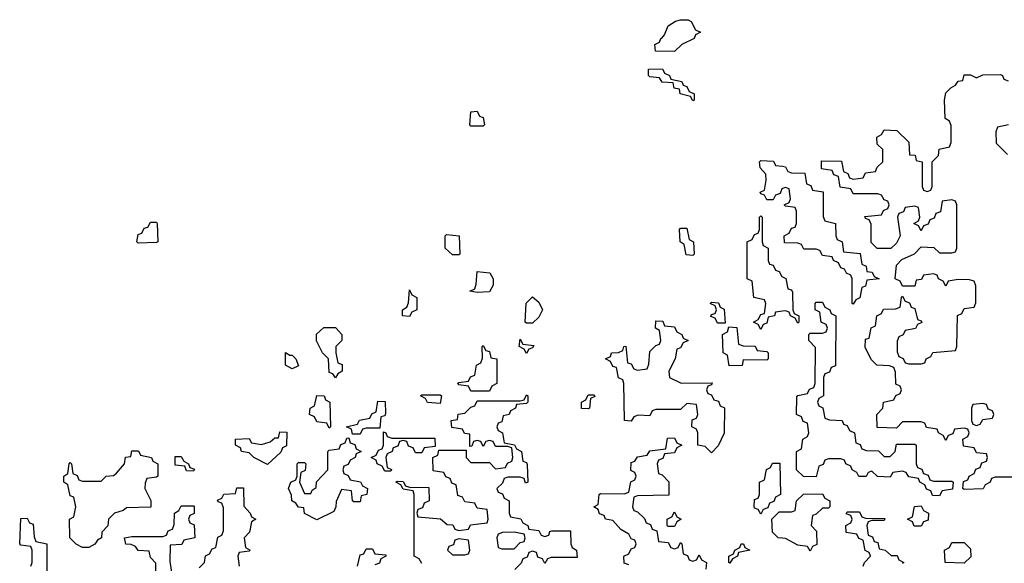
# Model space of a CAD drawing. Header units: inches. Extents: x 2774406 to 2911609, y 892737 to 1000506.
# Tile 18 of 79: x 2777526 to 2780720, y 987787 to 989551. Entities that reach past the tile are written whole.
import ezdxf

# ---------------------------------------------------------------- set-up
doc = ezdxf.new("R2010")
doc.units = ezdxf.units.IN
doc.header["$MEASUREMENT"] = 0
doc.layers.add('C7978', color=7, linetype='Continuous')
doc.layers.add('C7988', color=7, linetype='Continuous')

msp = doc.modelspace()

# ---------------------------------------------------------------- linework, layer by layer
at = {"layer": 'C7978', "color": 6}
for points in [[(2779650, 989448), (2779588.4, 989448.4), (2779586, 989470), (2779602, 989478), (2779606, 989490), (2779609, 989491), (2779618, 989502), (2779630, 989531.3), (2779653.6, 989546.4), (2779670, 989551), (2779694, 989550), (2779704.7, 989544.7), (2779718, 989518), (2779734, 989510), (2779718, 989502), (2779714, 989490), (2779674, 989470)], [(2779710, 989288), (2779702, 989302), (2779668, 989310), (2779666, 989326), (2779648.9, 989328.9), (2779646, 989346), (2779610, 989348.7), (2779602, 989362), (2779570, 989366), (2779566, 989370), (2779566, 989390), (2779611.6, 989391.6), (2779618, 989378), (2779634, 989370), (2779638, 989358), (2779674, 989350), (2779678, 989338), (2779690, 989334), (2779698, 989318), (2779714, 989310), (2779714, 989290)], [(2778990, 989206), (2778986, 989210), (2778990, 989252), (2779010, 989254), (2779018, 989238), (2779030, 989234), (2779034, 989210), (2779030, 989206)], [(2777910, 988826), (2777906, 988830), (2777910, 988854), (2777922, 988858), (2777930, 988874), (2777942, 988878), (2777950, 988894), (2777970, 988894), (2777972, 988890), (2777974, 988830), (2777970, 988828)], [(2779710, 988786), (2779688, 988788), (2779682, 988822), (2779668, 988830), (2779666, 988870), (2779670, 988874), (2779690, 988874), (2779698, 988838), (2779712, 988830), (2779714, 988790)], [(2778930, 988788), (2778906, 988810), (2778906, 988850), (2778910, 988854), (2778952, 988850), (2778954, 988790), (2778950, 988788)], [(2779010, 988666), (2778986, 988670), (2779002, 988678), (2779007.3, 988692.7), (2779010, 988734), (2779051.3, 988730), (2779062, 988710), (2779062, 988690), (2779050, 988668)], [(2778790, 988588), (2778768, 988590), (2778768, 988610), (2778782, 988618), (2778787.3, 988632.7), (2778790, 988674), (2778798, 988658), (2778814, 988650), (2778814, 988610), (2778798, 988602)], [(2779170, 988566), (2779166, 988570), (2779168.9, 988631.1), (2779190, 988652), (2779210, 988634), (2779222, 988610), (2779210, 988586), (2779190, 988566)], [(2779790, 988566), (2779782, 988582), (2779768.4, 988588.4), (2779770, 988594), (2779782, 988598), (2779786, 988610), (2779782, 988622), (2779766, 988630), (2779770, 988634), (2779792.7, 988632.7), (2779798, 988618), (2779811.6, 988611.6), (2779814, 988566), (2779810, 988566)], [(2778550, 988388.7), (2778542, 988402), (2778530, 988406), (2778528, 988450), (2778508, 988470), (2778489.1, 988509.1), (2778489.1, 988530.9), (2778512.7, 988552.7), (2778550, 988552), (2778571.3, 988530), (2778571.3, 988510), (2778552, 988490), (2778552, 988470), (2778558, 988438), (2778571.6, 988431.6), (2778572, 988410), (2778558, 988402)], [(2779671.6, 988371.6), (2779772.7, 988372.7), (2779770, 988366), (2779758, 988362), (2779754, 988350), (2779758, 988338), (2779770, 988334), (2779778, 988318), (2779792.7, 988312.7), (2779798, 988298), (2779812, 988292), (2779811.1, 988208.9), (2779791.6, 988168.4), (2779770, 988146), (2779750, 988166), (2779726, 988170), (2779726, 988210), (2779722, 988222), (2779706, 988230), (2779707.3, 988252.7), (2779722, 988258), (2779726, 988270), (2779722, 988302), (2779690, 988306), (2779670, 988286), (2779590, 988286), (2779578, 988282), (2779570, 988266), (2779532.7, 988267.3), (2779518, 988262), (2779510, 988248), (2779488, 988250), (2779486, 988370), (2779482, 988382), (2779468.4, 988388.4), (2779462, 988422), (2779450, 988426), (2779442, 988442), (2779426, 988450), (2779442, 988458), (2779446, 988470), (2779468.4, 988471.6), (2779482, 988478), (2779486, 988490), (2779492, 988492), (2779498, 988438), (2779510, 988434), (2779518, 988418), (2779530, 988414), (2779562, 988418), (2779567.3, 988432.7), (2779570, 988474), (2779590, 988494), (2779602, 988498), (2779606, 988510), (2779602, 988542), (2779588, 988550), (2779590, 988574), (2779612.7, 988572.7), (2779618, 988558), (2779650, 988554), (2779658, 988538), (2779674, 988530), (2779678, 988518), (2779694, 988510), (2779678, 988502), (2779670, 988486), (2779658, 988482), (2779652, 988450), (2779632, 988410), (2779634, 988390)], [(2779950, 988446), (2779872.7, 988447.3), (2779870, 988428.7), (2779827.3, 988427.3), (2779822, 988462), (2779808, 988470), (2779806, 988530), (2779822, 988538), (2779826, 988554), (2779852.7, 988552.7), (2779858, 988498), (2779872.7, 988492.7), (2779911.6, 988491.6), (2779918, 988478), (2779950, 988474), (2779954, 988470), (2779954, 988450)], [(2779170, 988468), (2779162, 988482), (2779146, 988490), (2779150, 988514), (2779158, 988498), (2779194, 988494), (2779190, 988486), (2779178, 988482)], [(2778990, 988346), (2778982, 988362), (2778950, 988366), (2778946, 988370), (2778950, 988374), (2778982, 988378), (2778988, 988392), (2779002, 988398), (2779008, 988430), (2779022, 988438), (2779027.3, 988452.7), (2779026, 988490), (2779030, 988494), (2779038, 988478), (2779050, 988474), (2779054, 988454), (2779074, 988450), (2779074, 988370), (2779058, 988362), (2779050, 988346)], [(2778402, 988462), (2778410, 988462), (2778422, 988450), (2778430, 988428), (2778410, 988418), (2778388, 988430), (2778388.7, 988471.3)], [(2778530, 988226), (2778522, 988242), (2778490, 988246), (2778482, 988262), (2778466, 988270), (2778468, 988290), (2778482, 988298), (2778490, 988332), (2778514, 988330), (2778518, 988318), (2778532, 988310), (2778534, 988230)], [(2778890, 988306), (2778848.4, 988308.4), (2778842, 988322), (2778826, 988330), (2778830, 988334), (2778890, 988334), (2778894, 988330)], [(2779370, 988288), (2779348.9, 988288.9), (2779348, 988310), (2779362, 988318), (2779370, 988334), (2779390, 988334), (2779392, 988328), (2779378, 988322), (2779374, 988290)], [(2778606, 988206), (2778602, 988222), (2778586, 988230), (2778622, 988238), (2778628.4, 988251.6), (2778662, 988258), (2778668, 988272), (2778682, 988278), (2778687.3, 988312.7), (2778712, 988312), (2778712.7, 988272.7), (2778710, 988266), (2778698, 988262), (2778694, 988226), (2778650, 988226), (2778638, 988222), (2778630, 988206)], [(2778330, 988108), (2778286, 988130), (2778270, 988146), (2778246, 988150), (2778242, 988162), (2778226, 988170), (2778226, 988190), (2778270, 988192), (2778278, 988178), (2778310, 988172), (2778339, 988181), (2778354, 988194), (2778366, 988194), (2778370, 988214), (2778392.7, 988212.7), (2778391.6, 988168.4), (2778378, 988162), (2778372.7, 988147.3)], [(2778610, 987986), (2778606, 987990), (2778602, 988022), (2778570, 988026), (2778552.7, 987987.3), (2778552, 987970), (2778544.7, 987955.3), (2778490, 987928), (2778450, 987948.7), (2778447.3, 987967.3), (2778430, 987968.7), (2778422, 987982), (2778408.7, 987990), (2778408, 988008), (2778398, 988030), (2778406, 988050), (2778422, 988058), (2778426, 988070), (2778426, 988110), (2778430, 988114), (2778450, 988114), (2778454, 988110), (2778451.6, 988088.4), (2778438, 988082), (2778434, 988050), (2778450, 988014), (2778470, 988014), (2778475.3, 988024.7), (2778487.3, 988032.7), (2778488.7, 988051.3), (2778526, 988090), (2778526, 988150), (2778530, 988154), (2778562, 988158), (2778567.3, 988172.7), (2778582, 988178), (2778587.3, 988192.7), (2778594, 988194), (2778598, 988178), (2778612.7, 988172.7), (2778618, 988158), (2778634, 988150), (2778618, 988142), (2778614, 988130), (2778598, 988122), (2778592, 988108), (2778578, 988102), (2778574, 988090), (2778578, 988078), (2778592, 988072), (2778598, 988058), (2778631.6, 988051.6), (2778638, 988038), (2778654, 988030), (2778652, 988010), (2778634, 988006), (2778630, 987986)], [(2778732.7, 988192.7), (2778872.7, 988192.7), (2778874, 988166), (2778838, 988162), (2778830, 988146), (2778810, 988146), (2778802, 988162), (2778787.3, 988167.3), (2778782, 988182), (2778770, 988186), (2778758, 988182), (2778752.7, 988167.3), (2778738, 988162), (2778734, 988150), (2778718, 988142), (2778714, 988130), (2778718, 988098), (2778731.6, 988091.6), (2778730, 988086), (2778710, 988086), (2778702, 988102), (2778686, 988110), (2778682, 988122), (2778666, 988130), (2778682, 988138), (2778690, 988154), (2778702, 988158), (2778706, 988170), (2778706, 988214), (2778714, 988210), (2778718, 988198)], [(2777730, 987838), (2777709.1, 987849.1), (2777688.7, 987870), (2777688, 987930), (2777702, 987938), (2777708, 987970), (2777702, 988002), (2777690, 988006), (2777682, 988042), (2777668.7, 988050), (2777668.7, 988070), (2777682, 988078), (2777686, 988110), (2777690, 988114), (2777694, 988110), (2777698, 988078), (2777712, 988072), (2777718, 988058), (2777730, 988054), (2777790, 988054), (2777806, 988070), (2777830, 988072), (2777840.4, 988079.6), (2777866, 988110), (2777868.9, 988131.1), (2777886, 988134), (2777890, 988152), (2777911.6, 988151.6), (2777918, 988138), (2777954, 988130), (2777958, 988118), (2777974, 988110), (2777974, 988070), (2777970, 988066), (2777938, 988062), (2777932.7, 988047.3), (2777932, 988030), (2777951.1, 987991.1), (2777951, 987969), (2777872.7, 987967.3), (2777862, 987958), (2777834, 987950), (2777814, 987930), (2777811.6, 987908.4), (2777792, 987888), (2777791.3, 987870), (2777778, 987862), (2777770, 987848.7), (2777750, 987838)], [(2778090, 988086), (2778067.3, 988087.3), (2778062, 988102), (2778030, 988106), (2778030, 988134), (2778050, 988134), (2778058, 988118), (2778074, 988110), (2778078, 988098), (2778092.7, 988092.7)], [(2779930, 987946), (2779922, 987962), (2779910, 987966), (2779908.9, 987971.1), (2779910, 987994), (2779922, 987998), (2779926, 988010), (2779926, 988050), (2779942, 988058), (2779948.4, 988091.6), (2779962, 988098), (2779968, 988112), (2779992, 988112), (2779994, 988010), (2779978, 988002), (2779972.7, 987987.3), (2779958, 987982), (2779952.7, 987967.3), (2779938, 987962)], [(2779630, 987906), (2779626, 987910), (2779626, 987930), (2779642, 987938), (2779650, 987954), (2779658, 987938), (2779672, 987930), (2779658, 987922), (2779650, 987906)], [(2779130, 987888), (2779092.7, 987887.3), (2779078, 987882), (2779074, 987870), (2779078, 987838), (2779090, 987834), (2779130, 987834), (2779150, 987854), (2779162, 987858), (2779166, 987870), (2779162, 987882)], [(2778950, 987866), (2778938, 987862), (2778932.7, 987847.3), (2778918, 987842), (2778914, 987830), (2778930, 987814), (2778970, 987814), (2778982, 987818), (2778986, 987830), (2778982, 987862)], [(2779830, 987788), (2779826, 987790), (2779826, 987810), (2779842, 987818), (2779846, 987830), (2779862, 987838), (2779866, 987850), (2779874, 987850), (2779878, 987838), (2779894, 987830), (2779858, 987822), (2779854, 987810), (2779838, 987802)]]:
    msp.add_lwpolyline(points, close=True, dxfattribs=at)
for points in [[(2780000, 989002.7), (2779998, 989002), (2779992.7, 988987.3), (2779978, 988982), (2779970, 988966), (2779950, 988966), (2779942, 988982), (2779930, 988986), (2779928.4, 988991.6), (2779942, 988998), (2779948, 989030), (2779946, 989050), (2779928, 989070), (2779926, 989090), (2779930, 989094), (2779971.6, 989091.6), (2779978, 989078), (2780000, 989075.2)], [(2780000, 988604.8), (2779978, 988602), (2779974, 988590), (2779954, 988586), (2779950, 988566), (2779938, 988562), (2779930, 988546), (2779922, 988562), (2779906, 988570), (2779922, 988578), (2779930, 988594), (2779942, 988598), (2779946, 988630), (2779942, 988642), (2779908, 988650), (2779902, 988702), (2779886, 988710), (2779886, 988830), (2779902, 988838), (2779910, 988854), (2779922, 988858), (2779926, 988870), (2779926, 988910), (2779930, 988914), (2779934, 988910), (2779934, 988830), (2779938, 988818), (2779954, 988810), (2779954, 988770), (2779958, 988758), (2779970, 988754), (2779978, 988738), (2779990, 988734), (2779998, 988718), (2780000, 988717.1)], [(2778830, 987786), (2778822, 987802), (2778806, 987810), (2778806, 988010), (2778802, 988022), (2778770, 988028), (2778762, 988042), (2778746, 988050), (2778750, 988054), (2778770, 988052), (2778778, 988038), (2778790, 988034), (2778852.7, 988032.7), (2778854, 987990), (2778838, 987982), (2778832.7, 987967.3), (2778818, 987962), (2778814, 987950), (2778818, 987938), (2778891.6, 987931.6), (2778912.7, 987912.7), (2778931.6, 987911.6), (2778938, 987898), (2778950, 987894), (2778982, 987898), (2778988.4, 987911.6), (2779042, 987918), (2779046, 987930), (2779042, 987962), (2779010, 987966), (2779002, 987982), (2778970, 987986), (2778962, 988002), (2778947.3, 988007.3), (2778942, 988042), (2778927.3, 988047.3), (2778922, 988062), (2778908, 988068), (2778902, 988082), (2778867.3, 988087.3), (2778866, 988130), (2778882, 988138), (2778886, 988154), (2778974, 988154), (2778974, 988130), (2778990, 988114), (2779050, 988114), (2779070, 988094), (2779102, 988098), (2779108, 988112), (2779122, 988118), (2779126, 988130), (2779122, 988162), (2779110, 988166), (2779070, 988166), (2779062, 988182), (2779050, 988186), (2779038, 988182), (2779030, 988166), (2779022, 988182), (2779010, 988186), (2778998, 988182), (2778992.7, 988167.3), (2778986, 988166), (2778986, 988206), (2778968.4, 988208.4), (2778962, 988222), (2778927.3, 988227.3), (2778926, 988250), (2778946, 988254), (2778948.9, 988271.1), (2778970, 988274), (2778990, 988294), (2779002, 988298), (2779010, 988314), (2779150, 988314), (2779162, 988318), (2779170, 988334), (2779174, 988330), (2779174, 988310), (2779170, 988306), (2779138, 988302), (2779134, 988290), (2779118, 988282), (2779114, 988270), (2779094, 988266), (2779090, 988246), (2779078, 988242), (2779074, 988230), (2779078, 988218), (2779092, 988210), (2779098, 988178), (2779131.6, 988171.6), (2779138, 988158), (2779154, 988150), (2779158, 988118), (2779170, 988114), (2779172.7, 988107.3), (2779174, 988050), (2779167.3, 988047.3), (2779162, 988062), (2779150, 988066), (2779110, 988066), (2779098, 988062), (2779092.7, 988047.3), (2779074, 988030), (2779078, 988018), (2779092.7, 988012.7), (2779098, 987998), (2779114, 987990), (2779114, 987950), (2779118, 987938), (2779151.6, 987931.6), (2779158, 987918), (2779174, 987910), (2779178, 987898), (2779210, 987894), (2779218, 987878), (2779230, 987874), (2779242, 987878), (2779246, 987890), (2779252.7, 987892.7), (2779312.7, 987892.7), (2779314, 987850), (2779318, 987838), (2779332, 987830), (2779334, 987806), (2779250, 987806), (2779238, 987802), (2779230, 987786), (2779222, 987802), (2779207.3, 987807.3), (2779202, 987822), (2779190, 987826), (2779178, 987822), (2779172.7, 987807.3), (2779158, 987802), (2779152.7, 987787.3), (2779132.7, 987767.3)], [(2779502, 987782), (2779487.3, 987787.3), (2779486, 987810), (2779502, 987818), (2779510, 987834), (2779522, 987838), (2779526, 987850), (2779522, 987862), (2779510, 987866), (2779502, 987882), (2779476.4, 987896.4), (2779450, 987926), (2779426, 987930), (2779422, 987942), (2779407.3, 987947.3), (2779402, 987962), (2779388, 987970), (2779402, 987978), (2779406, 988010), (2779410, 988014), (2779487.3, 988012.7), (2779502, 988018), (2779508.4, 988051.6), (2779522, 988058), (2779526, 988070), (2779522, 988082), (2779508.4, 988088.4), (2779510, 988114), (2779522, 988118), (2779530, 988132), (2779562, 988138), (2779570, 988152), (2779622, 988158), (2779627.3, 988192.7), (2779650, 988194), (2779658, 988178), (2779674, 988170), (2779658, 988162), (2779650, 988146), (2779618, 988142), (2779612.7, 988127.3), (2779598, 988122), (2779594, 988110), (2779598, 988078), (2779610, 988074), (2779631.6, 988051.6), (2779631.6, 988008.4), (2779530, 988006), (2779518, 988002), (2779514, 987970), (2779518, 987958), (2779530, 987954), (2779552.7, 987932.7), (2779558, 987918), (2779572.7, 987912.7), (2779578, 987898), (2779592.7, 987892.7), (2779598, 987858), (2779630, 987854), (2779638, 987838), (2779650, 987834), (2779662, 987838), (2779670, 987854), (2779674, 987850), (2779678, 987818), (2779692.7, 987812.7), (2779698, 987798), (2779710, 987794), (2779722, 987798), (2779730, 987814), (2779738, 987798), (2779754, 987790), (2779751.6, 987768.4)], [(2778108, 987772), (2778126, 987790), (2778128.4, 987811.6), (2778142, 987818), (2778150, 987834), (2778162, 987838), (2778168.4, 987871.6), (2778182, 987878), (2778187.3, 987892.7), (2778187.3, 987967.3), (2778182, 987982), (2778170, 987986), (2778168, 987992), (2778182, 987998), (2778188.4, 988011.6), (2778226, 988014), (2778230, 988032), (2778252, 988032), (2778252.7, 987972.7), (2778274, 987950), (2778278, 987938), (2778292, 987930), (2778278, 987922), (2778272, 987888), (2778254, 987870), (2778258, 987838), (2778274, 987830), (2778270, 987826), (2778238, 987822), (2778234, 987810), (2778238, 987778)], [(2777967.3, 987752.7), (2777967.3, 987787.3), (2777950, 987806), (2777946, 987826), (2777910, 987828.7), (2777902, 987842), (2777888, 987848), (2777870, 987848.7), (2777866, 987870), (2777890, 987874), (2777990, 987874), (2778002, 987878), (2778008, 987892), (2778022, 987898), (2778027.3, 987912.7), (2778028, 987950), (2778042, 987958), (2778050, 987974), (2778090, 987974), (2778092, 987970), (2778091.6, 987948.4), (2778078, 987942), (2778074, 987930), (2778078, 987918), (2778091.6, 987911.6), (2778094, 987870), (2778058, 987862), (2778051.6, 987848.4), (2778014, 987846), (2778012.7, 987792.7), (2778018, 987758)], [(2780000, 987868.8), (2779986, 987870), (2779968.4, 987888.4), (2779966, 987930), (2779990, 987954), (2780000, 987954)], [(2777562, 987778), (2777566, 987790), (2777566, 987830), (2777562, 987842), (2777530, 987846), (2777526, 987850), (2777530, 987932), (2777550, 987934), (2777558, 987918), (2777570, 987914), (2777572.7, 987872.7), (2777578, 987858), (2777614, 987850), (2777614, 987710)], [(2778622, 987778), (2778630, 987814), (2778642, 987818), (2778650, 987834), (2778670, 987834), (2778678, 987818), (2778714, 987814), (2778714, 987810), (2778698, 987802), (2778692.7, 987787.3), (2778678, 987782)]]:
    msp.add_lwpolyline(points, dxfattribs=at)
at = {"layer": 'C7988', "color": 6}
for points in [[(2780750, 988066), (2780690, 988066), (2780678, 988062), (2780674, 988050), (2780658, 988042), (2780651.6, 988028.4), (2780590, 988026), (2780586, 988030), (2780587.3, 988052.7), (2780602, 988058), (2780606, 988070), (2780622, 988078), (2780628, 988092), (2780642, 988098), (2780647.3, 988112.7), (2780662, 988118), (2780666, 988130), (2780662, 988142), (2780630, 988146), (2780622, 988162), (2780587.3, 988167.3), (2780586, 988190), (2780602, 988198), (2780606, 988210), (2780602, 988222), (2780590, 988226), (2780558, 988222), (2780552.7, 988207.3), (2780538, 988202), (2780530, 988186), (2780522, 988202), (2780506, 988210), (2780502, 988222), (2780468, 988228), (2780462, 988242), (2780450, 988246), (2780390, 988246), (2780370, 988226), (2780307.3, 988227.3), (2780306, 988270), (2780326, 988290), (2780328, 988310), (2780362, 988318), (2780368, 988332), (2780382, 988338), (2780386, 988350), (2780382, 988362), (2780368.4, 988368.4), (2780367.3, 988407.3), (2780362, 988422), (2780347.3, 988427.3), (2780306, 988430), (2780288.4, 988448.4), (2780268.9, 988488.9), (2780270, 988514), (2780282, 988518), (2780288.4, 988551.6), (2780302, 988558), (2780306, 988590), (2780322, 988598), (2780328.4, 988611.6), (2780367.3, 988612.7), (2780382, 988618), (2780386, 988650), (2780390, 988654), (2780398, 988638), (2780412, 988632), (2780418, 988618), (2780430, 988614), (2780438, 988578), (2780450, 988574), (2780452, 988568), (2780438, 988562), (2780431.6, 988548.4), (2780398, 988542), (2780392, 988528), (2780378, 988522), (2780372.7, 988507.3), (2780372.7, 988472.7), (2780378, 988458), (2780392, 988452), (2780398, 988438), (2780410, 988434), (2780450, 988434), (2780462, 988438), (2780466, 988450), (2780482, 988458), (2780488.4, 988471.6), (2780562, 988478), (2780566, 988490), (2780568.4, 988591.6), (2780582, 988598), (2780590, 988614), (2780622, 988618), (2780627.3, 988632.7), (2780627.3, 988687.3), (2780622, 988702), (2780607.3, 988707.3), (2780570, 988708), (2780538, 988702), (2780530, 988686), (2780522, 988702), (2780506, 988710), (2780502, 988722), (2780490, 988726), (2780458, 988722), (2780451.6, 988708.4), (2780434, 988706), (2780430, 988686), (2780390, 988686), (2780382, 988702), (2780366, 988710), (2780370, 988754), (2780387.3, 988772.7), (2780428.4, 988791.6), (2780450, 988814), (2780491.6, 988811.6), (2780510, 988794), (2780550, 988794), (2780562, 988798), (2780566, 988810), (2780566, 988950), (2780562, 988962), (2780550, 988966), (2780518, 988962), (2780512.7, 988927.3), (2780498, 988922), (2780492.7, 988907.3), (2780478, 988902), (2780472.7, 988887.3), (2780458, 988882), (2780450, 988866), (2780442, 988882), (2780426, 988890), (2780442, 988898), (2780446, 988910), (2780442, 988942), (2780430, 988946), (2780398, 988942), (2780392.7, 988927.3), (2780378, 988922), (2780374, 988910), (2780382, 988850), (2780370, 988826), (2780352, 988808), (2780308, 988808), (2780288, 988828), (2780288, 988888), (2780282, 988902), (2780270, 988906), (2780268, 988912), (2780322, 988918), (2780328, 988932), (2780342, 988938), (2780346, 988950), (2780342, 988962), (2780330, 988966), (2780322, 988982), (2780310, 988986), (2780230, 988986), (2780222, 989002), (2780187.3, 989007.3), (2780182, 989042), (2780167.3, 989047.3), (2780162, 989062), (2780127.3, 989067.3), (2780127.3, 989092.7), (2780191.6, 989091.6), (2780198, 989058), (2780212, 989052), (2780218, 989038), (2780230, 989034), (2780262, 989038), (2780270, 989054), (2780302, 989058), (2780307.3, 989072.7), (2780326, 989090), (2780326, 989130), (2780307.3, 989147.3), (2780306, 989170), (2780322, 989178), (2780330, 989194), (2780371.6, 989191.6), (2780410, 989154), (2780412.7, 989112.7), (2780430.9, 989110.9), (2780434, 989094), (2780454, 989090), (2780454, 989010), (2780458, 988998), (2780470, 988994), (2780482, 988998), (2780486, 989010), (2780486, 989090), (2780506, 989110), (2780508.9, 989131.1), (2780542, 989138), (2780547.3, 989152.7), (2780547.3, 989207.3), (2780542, 989222), (2780528, 989230), (2780526, 989290), (2780530, 989314), (2780546, 989330), (2780562, 989338), (2780570, 989352), (2780586, 989354), (2780590, 989372), (2780610, 989372), (2780630, 989362), (2780650, 989372), (2780707.3, 989372.7), (2780714, 989370), (2780718, 989358), (2780732.7, 989352.7)], [(2780734, 989210), (2780698, 989202), (2780692.7, 989187.3), (2780694, 989150), (2780730, 989114)], [(2780000, 989075.2), (2780010, 989074), (2780018, 989058), (2780030, 989054), (2780072.7, 989052.7), (2780078, 989018), (2780092.7, 989012.7), (2780098, 988998), (2780132.7, 988992.7), (2780132.7, 988912.7), (2780138, 988898), (2780172, 988890), (2780174, 988850), (2780178, 988838), (2780194, 988830), (2780198, 988798), (2780252.7, 988792.7), (2780258, 988758), (2780271.6, 988751.6), (2780274, 988734), (2780291.6, 988731.6), (2780298, 988718), (2780314, 988710), (2780274, 988706), (2780270, 988686), (2780258, 988682), (2780251.6, 988648.4), (2780238, 988642), (2780230, 988628), (2780226, 988630), (2780226, 988710), (2780222, 988722), (2780208, 988728), (2780202, 988742), (2780190, 988746), (2780182, 988762), (2780166, 988770), (2780162, 988782), (2780130, 988786), (2780122, 988802), (2780110, 988806), (2780070, 988806), (2780062, 988822), (2780050, 988826), (2780007.3, 988827.3), (2780006, 988850), (2780022, 988858), (2780030, 988874), (2780042, 988878), (2780046, 988890), (2780046, 988930), (2780042, 988942), (2780010, 988946), (2780006, 988950), (2780022, 988958), (2780026, 988970), (2780022, 989002), (2780010, 989006), (2780000, 989002.7)], [(2780000, 988717.1), (2780011.6, 988711.6), (2780018, 988678), (2780030, 988674), (2780032.7, 988667.3), (2780034, 988610), (2780038, 988598), (2780054, 988590), (2780054, 988570), (2780050, 988566), (2780042, 988582), (2780026, 988590), (2780022, 988602), (2780010, 988606), (2780000, 988604.8)], [(2780000, 987954), (2780030, 987954), (2780042, 987958), (2780046, 987990), (2780068.4, 988011.6), (2780130, 988012), (2780138, 987998), (2780154, 987990), (2780154, 987970), (2780150, 987966), (2780130, 987966), (2780110, 987946), (2780098, 987942), (2780094, 987910), (2780111.1, 987891.1), (2780112, 987848), (2780098, 987842), (2780090, 987826), (2780082, 987842), (2780050, 987846), (2780010, 987868), (2780000, 987868.8)], [(2780262, 987778), (2780266, 987790), (2780286, 987810), (2780282, 987822), (2780268.4, 987828.4), (2780262, 987862), (2780248, 987868), (2780242, 987882), (2780207.3, 987887.3), (2780206, 987910), (2780222, 987918), (2780226, 987930), (2780222, 987942), (2780207.3, 987947.3), (2780210, 987954), (2780250, 987954), (2780258, 987938), (2780270, 987934), (2780332.7, 987932.7), (2780330, 987926), (2780290, 987926), (2780278, 987922), (2780274, 987910), (2780278, 987878), (2780292.7, 987872.7), (2780298, 987858), (2780310, 987854), (2780314, 987834), (2780334, 987830), (2780352.7, 987812.7), (2780372, 987812), (2780378, 987798), (2780394, 987790), (2780390, 987786)]]:
    msp.add_lwpolyline(points, dxfattribs=at)
for points in [[(2780330, 988134), (2780350, 988134), (2780366, 988150), (2780370, 988174), (2780430, 988174), (2780434, 988170), (2780434, 988110), (2780438, 988098), (2780452.7, 988092.7), (2780458, 988078), (2780472.7, 988072.7), (2780478, 988058), (2780490, 988054), (2780550, 988054), (2780554, 988050), (2780552, 988028), (2780518, 988022), (2780510, 988006), (2780487.3, 988007.3), (2780482, 988022), (2780468, 988028), (2780462, 988042), (2780446, 988050), (2780442, 988062), (2780410, 988068), (2780402, 988082), (2780390, 988086), (2780358, 988082), (2780350, 988066), (2780308.4, 988068.4), (2780290, 988086), (2780278, 988082), (2780271.6, 988068.4), (2780248.4, 988068.4), (2780242, 988082), (2780226, 988090), (2780222, 988102), (2780206, 988110), (2780202, 988122), (2780190, 988126), (2780150, 988126), (2780138, 988122), (2780132, 988108), (2780118, 988102), (2780110, 988068), (2780068.4, 988068.4), (2780046, 988090), (2780046, 988150), (2780062, 988158), (2780066, 988190), (2780082, 988198), (2780086, 988210), (2780082, 988242), (2780067.3, 988247.3), (2780062, 988262), (2780046, 988270), (2780047.3, 988327.3), (2780050, 988332), (2780082, 988338), (2780088, 988352), (2780102, 988358), (2780106, 988370), (2780107.3, 988487.3), (2780086, 988510), (2780086, 988530), (2780090, 988534), (2780130, 988534), (2780142, 988538), (2780146, 988550), (2780142, 988562), (2780126, 988570), (2780122, 988602), (2780106, 988610), (2780106, 988630), (2780110, 988634), (2780130, 988634), (2780138, 988618), (2780154, 988610), (2780158, 988598), (2780174, 988590), (2780172, 988428), (2780158, 988422), (2780152.7, 988407.3), (2780138, 988402), (2780134, 988390), (2780134, 988330), (2780118, 988322), (2780114, 988310), (2780118, 988298), (2780131.6, 988291.6), (2780138, 988258), (2780152.7, 988252.7), (2780194, 988250), (2780198, 988238), (2780210, 988234), (2780218, 988218), (2780234, 988210), (2780238, 988178), (2780252, 988172), (2780258, 988158), (2780272.7, 988152.7), (2780311.6, 988151.6)], [(2780650, 988306), (2780618, 988302), (2780614, 988290), (2780614, 988250), (2780618, 988238), (2780630, 988234), (2780642, 988238), (2780650, 988254), (2780682, 988258), (2780686, 988270), (2780682, 988282), (2780667.3, 988287.3), (2780662, 988302)], [(2780427.3, 987907.3), (2780422, 987922), (2780406, 987930), (2780422, 987938), (2780428.4, 987971.6), (2780450, 987974), (2780458, 987958), (2780474, 987950), (2780472.7, 987927.3), (2780458, 987922), (2780450, 987908)], [(2780590, 987788), (2780528, 987790), (2780526, 987830), (2780542, 987838), (2780550, 987854), (2780590, 987854), (2780610, 987834), (2780611.6, 987808.4)]]:
    msp.add_lwpolyline(points, close=True, dxfattribs=at)

doc.saveas('drawing.dxf')
